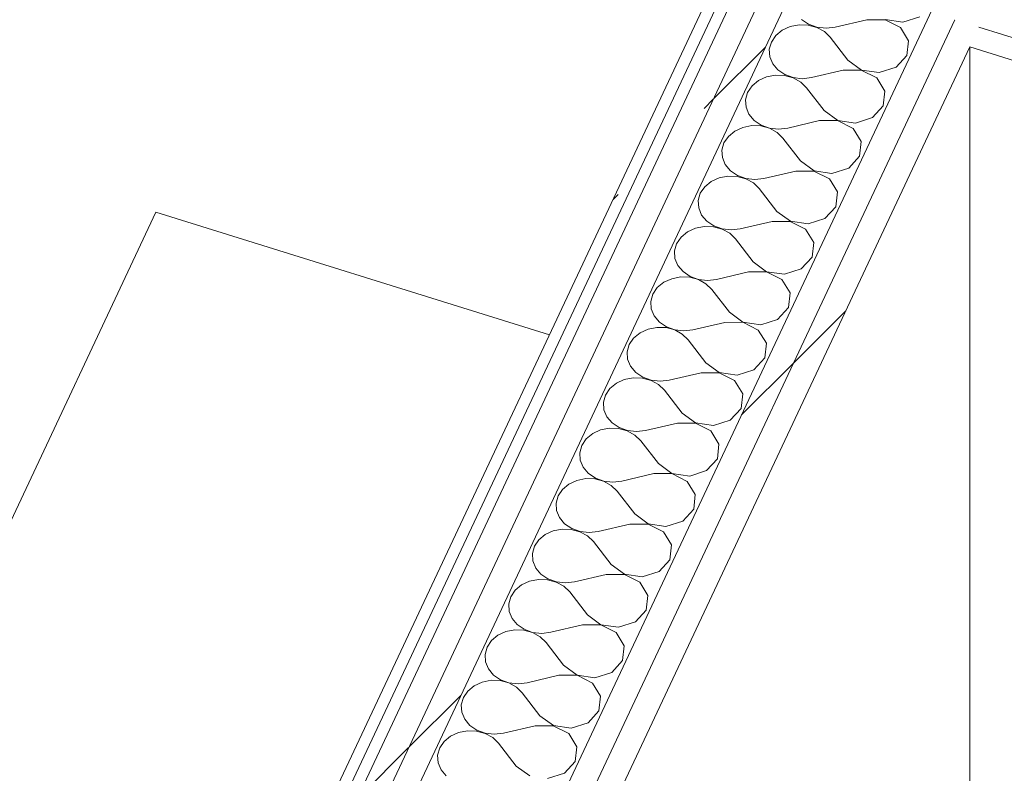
# Model space of a CAD drawing. Header units: millimetres. Extents: x -21126 to 28102, y -1237 to 9397.
# Tile 93 of 226: x -10661 to -10135, y 4976 to 5379. Entities that reach past the tile are written whole.
import ezdxf

# ---------------------------------------------------------------- set-up
doc = ezdxf.new("R2010")
doc.units = ezdxf.units.MM
doc.header["$MEASUREMENT"] = 0
doc.linetypes.add('Wipeout_Contour', pattern=[1000, 0, -1000])
doc.layers.add('Nuevo_08_E_Envans secs', color=7, linetype='Continuous')
doc.layers.add('Nuevo_09_EI_Mobiliari general', color=7, linetype='Continuous')
for name, color, linetype, lineweight in [('Nuevo_08_E_Envans secs_Pluma_Nº__1', 7, 'Continuous', 5), ('Nuevo_08_E_Envans secs_Pluma_Nº__47', 7, 'Continuous', 20), ('Nuevo_09_EI_Mobiliari general_Pluma_Nº__1', 7, 'Continuous', 5)]:
    doc.layers.add(name, color=color, linetype=linetype, lineweight=lineweight)
for name, color, linetype, lineweight, true_color in [('Nuevo_08_E_Envans secs_Pluma_Nº__102', 7, 'Continuous', 5, 0xcccccc), ('Nuevo_08_E_Envans secs_Pluma_Nº__171', 171, 'Continuous', 13, 0xaaaaff), ('Nuevo_08_E_Envans secs_Pluma_Nº__177', 7, 'Continuous', 15, 0xf7e046)]:
    doc.layers.add(name, color=color, linetype=linetype, lineweight=lineweight, true_color=true_color)
pattern_1 = [(45, (0, 0), (-183.848, 183.848), [195, -65]), (45, (7e-14, 183.85), (-183.848, 183.848), [195, -65])]

# ---------------------------------------------------------------- blocks, each defined once
blk = doc.blocks.new('*X44')
at = {"layer": 'Nuevo_08_E_Envans secs_Pluma_Nº__102', "color": 254, "linetype": 'Continuous', "lineweight": 5, "true_color": 0xcccccc}
for p, q in [((-10189.12, 5377.84), (-10180.12, 5380.73)), ((-10249.33, 5375.52), (-10253.58, 5373.56)), ((-10244.58, 5376.45), (-10249.33, 5375.52)), ((-10239.71, 5376.29), (-10244.58, 5376.45)), ((-10243.25, 5379.3), (-10239.49, 5376.76)), ((-10235.07, 5375.05), (-10239.71, 5376.29)), ((-10239.49, 5376.76), (-10235.02, 5375.16)), ((-10231.03, 5372.82), (-10235.07, 5375.05)), ((-10235.02, 5375.16), (-10230.19, 5374.61)), ((-10230.19, 5374.61), (-10225.35, 5375.17)), ((-10208.34, 5379.13), (-10225.35, 5375.17)), ((-10198.68, 5379.13), (-10208.34, 5379.13)), ((-10190.45, 5375), (-10198.68, 5379.13)), ((-10198.63, 5379.24), (-10189.12, 5377.84)), ((-10186.12, 5367.95), (-10190.45, 5375)), ((-10257.02, 5370.74), (-10259.37, 5367.25)), ((-10253.58, 5373.56), (-10257.02, 5370.74)), ((-10227.88, 5369.78), (-10231.03, 5372.82)), ((-10218.47, 5357.56), (-10227.88, 5369.78)), ((-10259.37, 5367.25), (-10260.47, 5363.37)), ((-10186.98, 5360.09), (-10186.12, 5367.95)), ((-10260.47, 5363.37), (-10260.23, 5359.39)), ((-10260.23, 5359.39), (-10258.67, 5355.62)), ((-10192.77, 5353.78), (-10186.98, 5360.09)), ((-10258.67, 5355.62), (-10255.9, 5352.34)), ((-10218.47, 5357.56), (-10211.28, 5352.29)), ((-10201.77, 5350.89), (-10192.77, 5353.78)), ((-10261.98, 5348.57), (-10266.23, 5346.61)), ((-10257.24, 5349.5), (-10261.98, 5348.57)), ((-10252.36, 5349.34), (-10257.24, 5349.5)), ((-10255.9, 5352.34), (-10252.14, 5349.81)), ((-10247.73, 5348.1), (-10252.36, 5349.34)), ((-10252.14, 5349.81), (-10247.67, 5348.21)), ((-10243.68, 5345.87), (-10247.73, 5348.1)), ((-10247.67, 5348.21), (-10242.84, 5347.66)), ((-10242.84, 5347.66), (-10238.01, 5348.22)), ((-10221, 5352.17), (-10238.01, 5348.22)), ((-10211.33, 5352.18), (-10221, 5352.17)), ((-10203.1, 5348.04), (-10211.33, 5352.18)), ((-10211.28, 5352.29), (-10201.77, 5350.89)), ((-10198.77, 5341), (-10203.1, 5348.04)), ((-10269.67, 5343.78), (-10272.03, 5340.3)), ((-10266.23, 5346.61), (-10269.67, 5343.78)), ((-10240.54, 5342.83), (-10243.68, 5345.87)), ((-10231.12, 5330.61), (-10240.54, 5342.83)), ((-10272.03, 5340.3), (-10273.13, 5336.42)), ((-10199.63, 5333.14), (-10198.77, 5341)), ((-10273.13, 5336.42), (-10272.89, 5332.44)), ((-10272.89, 5332.44), (-10271.32, 5328.67)), ((-10205.43, 5326.83), (-10199.63, 5333.14)), ((-10271.32, 5328.67), (-10268.55, 5325.39)), ((-10231.12, 5330.61), (-10223.93, 5325.34)), ((-10269.89, 5322.55), (-10274.63, 5321.62)), ((-10265.01, 5322.39), (-10269.89, 5322.55)), ((-10268.55, 5325.39), (-10264.79, 5322.86)), ((-10260.38, 5321.15), (-10265.01, 5322.39)), ((-10264.79, 5322.86), (-10260.33, 5321.26)), ((-10233.65, 5325.22), (-10250.66, 5321.26)), ((-10223.99, 5325.23), (-10233.65, 5325.22)), ((-10215.76, 5321.09), (-10223.99, 5325.23)), ((-10223.93, 5325.34), (-10214.42, 5323.94)), ((-10214.42, 5323.94), (-10205.43, 5326.83)), ((-10282.32, 5316.83), (-10284.68, 5313.35)), ((-10278.89, 5319.66), (-10282.32, 5316.83)), ((-10274.63, 5321.62), (-10278.89, 5319.66)), ((-10256.33, 5318.92), (-10260.38, 5321.15)), ((-10260.33, 5321.26), (-10255.49, 5320.71)), ((-10253.19, 5315.87), (-10256.33, 5318.92)), ((-10255.49, 5320.71), (-10250.66, 5321.26)), ((-10211.43, 5314.04), (-10215.76, 5321.09)), ((-10284.68, 5313.35), (-10285.78, 5309.47)), ((-10243.77, 5303.66), (-10253.19, 5315.87)), ((-10212.29, 5306.19), (-10211.43, 5314.04)), ((-10285.78, 5309.47), (-10285.54, 5305.49)), ((-10218.08, 5299.88), (-10212.29, 5306.19)), ((-10285.54, 5305.49), (-10283.98, 5301.72)), ((-10283.98, 5301.72), (-10281.21, 5298.44)), ((-10243.77, 5303.66), (-10236.59, 5298.39)), ((-10282.54, 5295.6), (-10287.29, 5294.66)), ((-10277.67, 5295.44), (-10282.54, 5295.6)), ((-10281.21, 5298.44), (-10277.45, 5295.91)), ((-10273.03, 5294.2), (-10277.67, 5295.44)), ((-10277.45, 5295.91), (-10272.98, 5294.3)), ((-10246.3, 5298.27), (-10263.31, 5294.31)), ((-10236.64, 5298.28), (-10246.3, 5298.27)), ((-10228.41, 5294.14), (-10236.64, 5298.28)), ((-10236.59, 5298.39), (-10227.08, 5296.99)), ((-10227.08, 5296.99), (-10218.08, 5299.88)), ((-10291.54, 5292.71), (-10294.98, 5289.88)), ((-10287.29, 5294.66), (-10291.54, 5292.71)), ((-10268.99, 5291.97), (-10273.03, 5294.2)), ((-10272.98, 5294.3), (-10268.15, 5293.76)), ((-10265.84, 5288.92), (-10268.99, 5291.97)), ((-10268.15, 5293.76), (-10263.31, 5294.31)), ((-10224.08, 5287.09), (-10228.41, 5294.14)), ((-10297.33, 5286.4), (-10298.43, 5282.52)), ((-10294.98, 5289.88), (-10297.33, 5286.4)), ((-10256.43, 5276.71), (-10265.84, 5288.92)), ((-10224.94, 5279.24), (-10224.08, 5287.09)), ((-10298.43, 5282.52), (-10298.19, 5278.54)), ((-10298.19, 5278.54), (-10296.63, 5274.77)), ((-10296.63, 5274.77), (-10293.86, 5271.49)), ((-10256.43, 5276.71), (-10249.24, 5271.44)), ((-10230.73, 5272.92), (-10224.94, 5279.24)), ((-10293.86, 5271.49), (-10290.1, 5268.95)), ((-10258.96, 5271.32), (-10275.97, 5267.36)), ((-10249.29, 5271.33), (-10258.96, 5271.32)), ((-10241.06, 5267.19), (-10249.29, 5271.33)), ((-10249.24, 5271.44), (-10239.73, 5270.04)), ((-10239.73, 5270.04), (-10230.73, 5272.92)), ((-10304.19, 5265.76), (-10307.63, 5262.93)), ((-10299.94, 5267.71), (-10304.19, 5265.76)), ((-10295.2, 5268.65), (-10299.94, 5267.71)), ((-10290.32, 5268.49), (-10295.2, 5268.65)), ((-10285.68, 5267.24), (-10290.32, 5268.49)), ((-10290.1, 5268.95), (-10285.63, 5267.35)), ((-10281.64, 5265.02), (-10285.68, 5267.24)), ((-10285.63, 5267.35), (-10280.8, 5266.81)), ((-10278.5, 5261.97), (-10281.64, 5265.02)), ((-10280.8, 5266.81), (-10275.97, 5267.36)), ((-10236.73, 5260.14), (-10241.06, 5267.19)), ((-10309.99, 5259.44), (-10311.09, 5255.57)), ((-10307.63, 5262.93), (-10309.99, 5259.44)), ((-10269.08, 5249.76), (-10278.5, 5261.97)), ((-10237.59, 5252.29), (-10236.73, 5260.14)), ((-10311.09, 5255.57), (-10310.85, 5251.59)), ((-10310.85, 5251.59), (-10309.28, 5247.82)), ((-10269.08, 5249.76), (-10261.89, 5244.49)), ((-10243.39, 5245.97), (-10237.59, 5252.29)), ((-10309.28, 5247.82), (-10306.51, 5244.54)), ((-10306.51, 5244.54), (-10302.75, 5242)), ((-10271.61, 5244.37), (-10288.62, 5240.41)), ((-10261.94, 5244.38), (-10271.61, 5244.37)), ((-10253.72, 5240.24), (-10261.94, 5244.38)), ((-10261.89, 5244.49), (-10252.38, 5243.09)), ((-10252.38, 5243.09), (-10243.39, 5245.97)), ((-10316.85, 5238.81), (-10320.28, 5235.98)), ((-10312.59, 5240.76), (-10316.85, 5238.81)), ((-10307.85, 5241.69), (-10312.59, 5240.76)), ((-10302.97, 5241.53), (-10307.85, 5241.69)), ((-10298.34, 5240.29), (-10302.97, 5241.53)), ((-10302.75, 5242), (-10298.29, 5240.4)), ((-10294.29, 5238.07), (-10298.34, 5240.29)), ((-10298.29, 5240.4), (-10293.45, 5239.86)), ((-10291.15, 5235.02), (-10294.29, 5238.07)), ((-10293.45, 5239.86), (-10288.62, 5240.41)), ((-10249.39, 5233.19), (-10253.72, 5240.24)), ((-10322.64, 5232.49), (-10323.74, 5228.61)), ((-10320.28, 5235.98), (-10322.64, 5232.49)), ((-10281.73, 5222.81), (-10291.15, 5235.02)), ((-10250.25, 5225.34), (-10249.39, 5233.19)), ((-10323.74, 5228.61), (-10323.5, 5224.64)), ((-10323.5, 5224.64), (-10321.93, 5220.87)), ((-10281.73, 5222.81), (-10274.55, 5217.54)), ((-10256.04, 5219.02), (-10250.25, 5225.34)), ((-10321.93, 5220.87), (-10319.17, 5217.59)), ((-10319.17, 5217.59), (-10315.41, 5215.05)), ((-10284.26, 5217.42), (-10301.27, 5213.46)), ((-10274.6, 5217.43), (-10284.26, 5217.42)), ((-10266.37, 5213.29), (-10274.6, 5217.43)), ((-10274.55, 5217.54), (-10265.03, 5216.13)), ((-10265.03, 5216.13), (-10256.04, 5219.02)), ((-10329.5, 5211.86), (-10332.93, 5209.03)), ((-10325.25, 5213.81), (-10329.5, 5211.86)), ((-10320.5, 5214.74), (-10325.25, 5213.81)), ((-10315.63, 5214.58), (-10320.5, 5214.74)), ((-10310.99, 5213.34), (-10315.63, 5214.58)), ((-10315.41, 5215.05), (-10310.94, 5213.45)), ((-10306.95, 5211.11), (-10310.99, 5213.34)), ((-10310.94, 5213.45), (-10306.11, 5212.91)), ((-10306.11, 5212.91), (-10301.27, 5213.46)), ((-10262.04, 5206.24), (-10266.37, 5213.29)), ((-10332.93, 5209.03), (-10335.29, 5205.54)), ((-10303.8, 5208.07), (-10306.95, 5211.11)), ((-10294.39, 5195.86), (-10303.8, 5208.07)), ((-10262.9, 5198.38), (-10262.04, 5206.24)), ((-10335.29, 5205.54), (-10336.39, 5201.66)), ((-10336.39, 5201.66), (-10336.15, 5197.69)), ((-10336.15, 5197.69), (-10334.59, 5193.92)), ((-10294.39, 5195.86), (-10287.2, 5190.59)), ((-10268.69, 5192.07), (-10262.9, 5198.38)), ((-10334.59, 5193.92), (-10331.82, 5190.64)), ((-10331.82, 5190.64), (-10328.06, 5188.1)), ((-10296.92, 5190.47), (-10313.93, 5186.51)), ((-10287.25, 5190.48), (-10296.92, 5190.47)), ((-10279.02, 5186.34), (-10287.25, 5190.48)), ((-10287.2, 5190.59), (-10277.69, 5189.18)), ((-10277.69, 5189.18), (-10268.69, 5192.07)), ((-10337.9, 5186.86), (-10342.15, 5184.91)), ((-10333.16, 5187.79), (-10337.9, 5186.86)), ((-10328.28, 5187.63), (-10333.16, 5187.79)), ((-10323.64, 5186.39), (-10328.28, 5187.63)), ((-10328.06, 5188.1), (-10323.59, 5186.5)), ((-10319.6, 5184.16), (-10323.64, 5186.39)), ((-10323.59, 5186.5), (-10318.76, 5185.95)), ((-10318.76, 5185.95), (-10313.93, 5186.51)), ((-10274.69, 5179.29), (-10279.02, 5186.34)), ((-10345.59, 5182.08), (-10347.95, 5178.59)), ((-10342.15, 5184.91), (-10345.59, 5182.08)), ((-10316.46, 5181.12), (-10319.6, 5184.16)), ((-10307.04, 5168.91), (-10316.46, 5181.12)), ((-10347.95, 5178.59), (-10349.05, 5174.71)), ((-10349.05, 5174.71), (-10348.81, 5170.74)), ((-10275.55, 5171.43), (-10274.69, 5179.29)), ((-10348.81, 5170.74), (-10347.24, 5166.97)), ((-10281.35, 5165.12), (-10275.55, 5171.43)), ((-10347.24, 5166.97), (-10344.47, 5163.69)), ((-10307.04, 5168.91), (-10299.85, 5163.63)), ((-10290.34, 5162.23), (-10281.35, 5165.12)), ((-10350.55, 5159.91), (-10354.81, 5157.95)), ((-10345.81, 5160.84), (-10350.55, 5159.91)), ((-10340.93, 5160.68), (-10345.81, 5160.84)), ((-10344.47, 5163.69), (-10340.71, 5161.15)), ((-10336.3, 5159.44), (-10340.93, 5160.68)), ((-10340.71, 5161.15), (-10336.25, 5159.55)), ((-10332.25, 5157.21), (-10336.3, 5159.44)), ((-10336.25, 5159.55), (-10331.41, 5159)), ((-10331.41, 5159), (-10326.58, 5159.56)), ((-10309.57, 5163.52), (-10326.58, 5159.56)), ((-10299.9, 5163.53), (-10309.57, 5163.52)), ((-10291.68, 5159.39), (-10299.9, 5163.53)), ((-10299.85, 5163.63), (-10290.34, 5162.23)), ((-10287.35, 5152.34), (-10291.68, 5159.39)), ((-10358.24, 5155.13), (-10360.6, 5151.64)), ((-10354.81, 5157.95), (-10358.24, 5155.13)), ((-10329.11, 5154.17), (-10332.25, 5157.21)), ((-10319.69, 5141.96), (-10329.11, 5154.17)), ((-10360.6, 5151.64), (-10361.7, 5147.76)), ((-10288.21, 5144.48), (-10287.35, 5152.34)), ((-10361.7, 5147.76), (-10361.46, 5143.79)), ((-10361.46, 5143.79), (-10359.89, 5140.01)), ((-10294, 5138.17), (-10288.21, 5144.48)), ((-10359.89, 5140.01), (-10357.13, 5136.74)), ((-10319.69, 5141.96), (-10312.51, 5136.68)), ((-10302.99, 5135.28), (-10294, 5138.17)), ((-10363.21, 5132.96), (-10367.46, 5131)), ((-10358.46, 5133.89), (-10363.21, 5132.96)), ((-10353.59, 5133.73), (-10358.46, 5133.89)), ((-10357.13, 5136.74), (-10353.37, 5134.2)), ((-10348.95, 5132.49), (-10353.59, 5133.73)), ((-10353.37, 5134.2), (-10348.9, 5132.6)), ((-10344.91, 5130.26), (-10348.95, 5132.49)), ((-10348.9, 5132.6), (-10344.07, 5132.05)), ((-10344.07, 5132.05), (-10339.23, 5132.61)), ((-10322.22, 5136.57), (-10339.23, 5132.61)), ((-10312.56, 5136.57), (-10322.22, 5136.57)), ((-10304.33, 5132.44), (-10312.56, 5136.57)), ((-10312.51, 5136.68), (-10302.99, 5135.28)), ((-10300, 5125.39), (-10304.33, 5132.44)), ((-10370.89, 5128.17), (-10373.25, 5124.69)), ((-10367.46, 5131), (-10370.89, 5128.17)), ((-10341.76, 5127.22), (-10344.91, 5130.26)), ((-10332.35, 5115), (-10341.76, 5127.22)), ((-10373.25, 5124.69), (-10374.35, 5120.81)), ((-10300.86, 5117.53), (-10300, 5125.39)), ((-10374.35, 5120.81), (-10374.11, 5116.83)), ((-10374.11, 5116.83), (-10372.55, 5113.06)), ((-10306.65, 5111.22), (-10300.86, 5117.53)), ((-10372.55, 5113.06), (-10369.78, 5109.78)), ((-10332.35, 5115), (-10325.16, 5109.73)), ((-10371.12, 5106.94), (-10375.86, 5106.01)), ((-10366.24, 5106.78), (-10371.12, 5106.94)), ((-10369.78, 5109.78), (-10366.02, 5107.25)), ((-10361.6, 5105.54), (-10366.24, 5106.78)), ((-10366.02, 5107.25), (-10361.55, 5105.65)), ((-10334.88, 5109.61), (-10351.89, 5105.66)), ((-10325.21, 5109.62), (-10334.88, 5109.61)), ((-10316.98, 5105.48), (-10325.21, 5109.62)), ((-10325.16, 5109.73), (-10315.65, 5108.33)), ((-10315.65, 5108.33), (-10306.65, 5111.22)), ((-10383.55, 5101.22), (-10385.91, 5097.74)), ((-10380.11, 5104.05), (-10383.55, 5101.22)), ((-10375.86, 5106.01), (-10380.11, 5104.05)), ((-10357.56, 5103.31), (-10361.6, 5105.54)), ((-10361.55, 5105.65), (-10356.72, 5105.1)), ((-10354.42, 5100.27), (-10357.56, 5103.31)), ((-10356.72, 5105.1), (-10351.89, 5105.66)), ((-10312.65, 5098.44), (-10316.98, 5105.48)), ((-10385.91, 5097.74), (-10387.01, 5093.86)), ((-10345, 5088.05), (-10354.42, 5100.27)), ((-10313.51, 5090.58), (-10312.65, 5098.44)), ((-10387.01, 5093.86), (-10386.77, 5089.88)), ((-10319.31, 5084.27), (-10313.51, 5090.58)), ((-10386.77, 5089.88), (-10385.2, 5086.11)), ((-10385.2, 5086.11), (-10382.43, 5082.83)), ((-10345, 5088.05), (-10337.81, 5082.78)), ((-10383.77, 5079.99), (-10388.51, 5079.06)), ((-10378.89, 5079.83), (-10383.77, 5079.99)), ((-10382.43, 5082.83), (-10378.67, 5080.3)), ((-10374.26, 5078.59), (-10378.89, 5079.83)), ((-10378.67, 5080.3), (-10374.21, 5078.7)), ((-10347.53, 5082.66), (-10364.54, 5078.7)), ((-10337.86, 5082.67), (-10347.53, 5082.66)), ((-10329.64, 5078.53), (-10337.86, 5082.67)), ((-10337.81, 5082.78), (-10328.3, 5081.38)), ((-10328.3, 5081.38), (-10319.31, 5084.27)), ((-10392.77, 5077.1), (-10396.2, 5074.27)), ((-10388.51, 5079.06), (-10392.77, 5077.1)), ((-10370.21, 5076.36), (-10374.26, 5078.59)), ((-10374.21, 5078.7), (-10369.37, 5078.15)), ((-10367.07, 5073.31), (-10370.21, 5076.36)), ((-10369.37, 5078.15), (-10364.54, 5078.7)), ((-10325.31, 5071.48), (-10329.64, 5078.53)), ((-10398.56, 5070.79), (-10399.66, 5066.91)), ((-10396.2, 5074.27), (-10398.56, 5070.79)), ((-10357.65, 5061.1), (-10367.07, 5073.31)), ((-10326.17, 5063.63), (-10325.31, 5071.48)), ((-10399.66, 5066.91), (-10399.42, 5062.93)), ((-10399.42, 5062.93), (-10397.85, 5059.16)), ((-10397.85, 5059.16), (-10395.09, 5055.88)), ((-10357.65, 5061.1), (-10350.47, 5055.83)), ((-10331.96, 5057.32), (-10326.17, 5063.63)), ((-10395.09, 5055.88), (-10391.33, 5053.35)), ((-10360.18, 5055.71), (-10377.19, 5051.75)), ((-10350.52, 5055.72), (-10360.18, 5055.71)), ((-10342.29, 5051.58), (-10350.52, 5055.72)), ((-10350.47, 5055.83), (-10340.95, 5054.43)), ((-10340.95, 5054.43), (-10331.96, 5057.32)), ((-10405.42, 5050.15), (-10408.85, 5047.32)), ((-10401.17, 5052.1), (-10405.42, 5050.15)), ((-10396.42, 5053.04), (-10401.17, 5052.1)), ((-10391.55, 5052.88), (-10396.42, 5053.04)), ((-10386.91, 5051.64), (-10391.55, 5052.88)), ((-10391.33, 5053.35), (-10386.86, 5051.74)), ((-10382.87, 5049.41), (-10386.91, 5051.64)), ((-10386.86, 5051.74), (-10382.03, 5051.2)), ((-10379.72, 5046.36), (-10382.87, 5049.41)), ((-10382.03, 5051.2), (-10377.19, 5051.75)), ((-10337.96, 5044.53), (-10342.29, 5051.58)), ((-10411.21, 5043.84), (-10412.31, 5039.96)), ((-10408.85, 5047.32), (-10411.21, 5043.84)), ((-10370.31, 5034.15), (-10379.72, 5046.36)), ((-10338.82, 5036.68), (-10337.96, 5044.53)), ((-10412.31, 5039.96), (-10412.07, 5035.98)), ((-10412.07, 5035.98), (-10410.51, 5032.21)), ((-10370.31, 5034.15), (-10363.12, 5028.88)), ((-10344.61, 5030.36), (-10338.82, 5036.68)), ((-10410.51, 5032.21), (-10407.74, 5028.93)), ((-10407.74, 5028.93), (-10403.98, 5026.39)), ((-10372.84, 5028.76), (-10389.85, 5024.8)), ((-10363.17, 5028.77), (-10372.84, 5028.76)), ((-10354.94, 5024.63), (-10363.17, 5028.77)), ((-10363.12, 5028.88), (-10353.61, 5027.48)), ((-10353.61, 5027.48), (-10344.61, 5030.36)), ((-10418.07, 5023.2), (-10421.51, 5020.37)), ((-10413.82, 5025.15), (-10418.07, 5023.2)), ((-10409.08, 5026.09), (-10413.82, 5025.15)), ((-10404.2, 5025.93), (-10409.08, 5026.09)), ((-10399.56, 5024.68), (-10404.2, 5025.93)), ((-10403.98, 5026.39), (-10399.51, 5024.79)), ((-10395.52, 5022.46), (-10399.56, 5024.68)), ((-10399.51, 5024.79), (-10394.68, 5024.25)), ((-10392.38, 5019.41), (-10395.52, 5022.46)), ((-10394.68, 5024.25), (-10389.85, 5024.8)), ((-10350.61, 5017.58), (-10354.94, 5024.63)), ((-10423.87, 5016.88), (-10424.97, 5013.01)), ((-10421.51, 5020.37), (-10423.87, 5016.88)), ((-10382.96, 5007.2), (-10392.38, 5019.41)), ((-10351.47, 5009.73), (-10350.61, 5017.58)), ((-10424.97, 5013.01), (-10424.72, 5009.03)), ((-10424.72, 5009.03), (-10423.16, 5005.26)), ((-10382.96, 5007.2), (-10375.77, 5001.93)), ((-10357.27, 5003.41), (-10351.47, 5009.73)), ((-10423.16, 5005.26), (-10420.39, 5001.98)), ((-10420.39, 5001.98), (-10416.63, 4999.44)), ((-10385.49, 5001.81), (-10402.5, 4997.85)), ((-10375.82, 5001.82), (-10385.49, 5001.81)), ((-10367.6, 4997.68), (-10375.82, 5001.82)), ((-10375.77, 5001.93), (-10366.26, 5000.53)), ((-10366.26, 5000.53), (-10357.27, 5003.41)), ((-10430.73, 4996.25), (-10434.16, 4993.42)), ((-10426.47, 4998.2), (-10430.73, 4996.25)), ((-10421.73, 4999.13), (-10426.47, 4998.2)), ((-10416.85, 4998.97), (-10421.73, 4999.13)), ((-10412.22, 4997.73), (-10416.85, 4998.97)), ((-10416.63, 4999.44), (-10412.17, 4997.84)), ((-10408.17, 4995.51), (-10412.22, 4997.73)), ((-10412.17, 4997.84), (-10407.33, 4997.3)), ((-10407.33, 4997.3), (-10402.5, 4997.85)), ((-10363.27, 4990.63), (-10367.6, 4997.68)), ((-10434.16, 4993.42), (-10436.52, 4989.93)), ((-10405.03, 4992.46), (-10408.17, 4995.51)), ((-10395.61, 4980.25), (-10405.03, 4992.46)), ((-10364.13, 4982.78), (-10363.27, 4990.63)), ((-10436.52, 4989.93), (-10437.62, 4986.05)), ((-10437.62, 4986.05), (-10437.38, 4982.08)), ((-10437.38, 4982.08), (-10435.81, 4978.31)), ((-10395.61, 4980.25), (-10388.43, 4974.98)), ((-10369.92, 4976.46), (-10364.13, 4982.78)), ((-10435.81, 4978.31), (-10433.05, 4975.03)), ((-10378.91, 4973.57), (-10369.92, 4976.46))]:
    blk.add_line(p, q, dxfattribs=at)
blk = doc.blocks.new('Elem Sección_40_1')
at = {"layer": 'Nuevo_08_E_Envans secs', "lineweight": 0}
blk.add_blockref('*X44', (0, 0), dxfattribs=at)
at = {"color": 254, "linetype": 'Wipeout_Contour', "lineweight": 0, "ltscale": 46751.067579}
blk.add_wipeout([(-10288.49, 5401.23), (-11311.83, 3221.56), (-11305.88, 3219.7), (-10282.55, 5399.37)], dxfattribs=at).dxf.layer = 'Nuevo_08_E_Envans secs'
at = {"layer": 'Nuevo_08_E_Envans secs_Pluma_Nº__171', "linetype": 'Continuous', "lineweight": 13, "true_color": 0xaaaaff}
h = blk.add_hatch(dxfattribs=at)
h.set_pattern_fill('Panellat_HPL_0001', color=161, style=0, pattern_type=2)
h.set_pattern_definition(pattern_1)
h.paths.add_polyline_path([(-10288.49, 5401.23), (-11311.83, 3221.56), (-11305.88, 3219.7), (-10282.55, 5399.37)])
at = {"color": 254, "linetype": 'Wipeout_Contour', "lineweight": 0, "ltscale": 46242.00956}
blk.add_wipeout([(-10161.37, 5379.14), (-11194.57, 3178.45), (-11181.69, 3174.43), (-10148.49, 5375.12)], dxfattribs=at).dxf.layer = 'Nuevo_08_E_Envans secs'
at = {"layer": 'Nuevo_08_E_Envans secs_Pluma_Nº__177', "linetype": 'Continuous', "lineweight": 15, "true_color": 0xf7e046}
h = blk.add_hatch(dxfattribs=at)
h.set_pattern_fill('Panellat_HPL_0001', color=53, style=0, pattern_type=2)
h.set_pattern_definition(pattern_1)
h.paths.add_polyline_path([(-10161.37, 5379.14), (-11194.57, 3178.45), (-11181.69, 3174.43), (-10148.49, 5375.12)])
at = {"color": 254, "linetype": 'Wipeout_Contour', "lineweight": 0, "ltscale": 69434.869517}
blk.add_wipeout([(-11212.39, 3171.96), (-11199.51, 3167.94), (-11194.57, 3178.45), (-10161.37, 5379.14), (-10156.44, 5389.65), (-10169.32, 5393.67)], dxfattribs=at).dxf.layer = 'Nuevo_08_E_Envans secs'
at = {"layer": 'Nuevo_08_E_Envans secs_Pluma_Nº__177', "linetype": 'Continuous', "lineweight": 15, "true_color": 0xf7e046}
h = blk.add_hatch(dxfattribs=at)
h.set_pattern_fill('Panellat_HPL_0001', color=53, style=0, pattern_type=2)
h.set_pattern_definition(pattern_1)
h.paths.add_polyline_path([(-11212.39, 3171.96), (-11199.51, 3167.94), (-11194.57, 3178.45), (-10161.37, 5379.14), (-10156.44, 5389.65), (-10169.32, 5393.67)])
at = {"color": 254, "linetype": 'Wipeout_Contour', "lineweight": 0, "ltscale": 58237.809927}
blk.add_wipeout([(-10256.51, 5408.85), (-11294.26, 3198.46), (-11281.38, 3194.44), (-10238.69, 5415.34), (-10251.57, 5419.36)], dxfattribs=at).dxf.layer = 'Nuevo_08_E_Envans secs'
at = {"layer": 'Nuevo_08_E_Envans secs_Pluma_Nº__177', "linetype": 'Continuous', "lineweight": 15, "true_color": 0xf7e046}
h = blk.add_hatch(dxfattribs=at)
h.set_pattern_fill('Panellat_HPL_0001', color=53, style=0, pattern_type=2)
h.set_pattern_definition(pattern_1)
h.paths.add_polyline_path([(-10256.51, 5408.85), (-11294.26, 3198.46), (-11281.38, 3194.44), (-10238.69, 5415.34), (-10251.57, 5419.36)])
at = {"color": 254, "linetype": 'Wipeout_Contour', "lineweight": 0, "ltscale": 46694.262587}
blk.add_wipeout([(-11307.15, 3202.48), (-11294.26, 3198.46), (-10256.51, 5408.85), (-10269.39, 5412.87)], dxfattribs=at).dxf.layer = 'Nuevo_08_E_Envans secs'
at = {"layer": 'Nuevo_08_E_Envans secs_Pluma_Nº__177', "linetype": 'Continuous', "lineweight": 15, "true_color": 0xf7e046}
h = blk.add_hatch(dxfattribs=at)
h.set_pattern_fill('Panellat_HPL_0001', color=53, style=0, pattern_type=2)
h.set_pattern_definition(pattern_1)
h.paths.add_polyline_path([(-11307.15, 3202.48), (-11294.26, 3198.46), (-10256.51, 5408.85), (-10269.39, 5412.87)])
at = {"layer": 'Nuevo_08_E_Envans secs_Pluma_Nº__1', "color": 7, "linetype": 'Continuous', "lineweight": 5}
for p, q in [((-10238.69, 5415.34), (-11281.38, 3194.44)), ((-10256.51, 5408.85), (-11294.26, 3198.46)), ((-10274.32, 5402.36), (-11302.21, 3212.99)), ((-10290.77, 5396.37), (-11309.55, 3226.41)), ((-10282.55, 5399.37), (-11305.88, 3219.7)), ((-10169.32, 5393.67), (-11212.39, 3171.96)), ((-10161.37, 5379.14), (-11194.57, 3178.45)), ((-10153.42, 5364.6), (-11176.76, 3184.94))]:
    blk.add_line(p, q, dxfattribs=at)
blk = doc.blocks.new('Elem Sección_72_1')
at = {"color": 254, "linetype": 'Wipeout_Contour', "lineweight": 0, "ltscale": 44062.019422}
blk.add_wipeout([(-9051.25, 5144.62), (-10229.4, 5512.56), (-10231.68, 5507.71), (-9053.53, 5139.77)], dxfattribs=at).dxf.layer = 'Nuevo_08_E_Envans secs'
at = {"color": 254, "linetype": 'Wipeout_Contour', "lineweight": 0, "ltscale": 43773.416419}
blk.add_wipeout([(-10153.42, 5364.6), (-9102.12, 5036.28), (-9097.19, 5046.79), (-10148.49, 5375.12)], dxfattribs=at).dxf.layer = 'Nuevo_08_E_Envans secs'
at = {"layer": 'Nuevo_08_E_Envans secs_Pluma_Nº__177', "linetype": 'Continuous', "lineweight": 15, "true_color": 0xf7e046}
h = blk.add_hatch(dxfattribs=at)
h.set_pattern_fill('Panellat_HPL_0001', color=53, style=0, pattern_type=2)
h.set_pattern_definition(pattern_1)
h.paths.add_polyline_path([(-10153.42, 5364.6), (-9102.12, 5036.28), (-9097.19, 5046.79), (-10148.49, 5375.12)])
at = {"color": 254, "linetype": 'Wipeout_Contour', "lineweight": 0, "ltscale": 55286.480115}
blk.add_wipeout([(-10161.37, 5379.14), (-10148.49, 5375.12), (-9097.19, 5046.79), (-9092.25, 5057.3), (-10156.44, 5389.65)], dxfattribs=at).dxf.layer = 'Nuevo_08_E_Envans secs'
at = {"layer": 'Nuevo_08_E_Envans secs_Pluma_Nº__177', "linetype": 'Continuous', "lineweight": 15, "true_color": 0xf7e046}
h = blk.add_hatch(dxfattribs=at)
h.set_pattern_fill('Panellat_HPL_0001', color=53, style=0, pattern_type=2)
h.set_pattern_definition(pattern_1)
h.paths.add_polyline_path([(-10161.37, 5379.14), (-10148.49, 5375.12), (-9097.19, 5046.79), (-9092.25, 5057.3), (-10156.44, 5389.65)])
at = {"color": 254, "linetype": 'Wipeout_Contour', "lineweight": 0, "ltscale": 55504.312154}
blk.add_wipeout([(-10207.18, 5482.45), (-10212.12, 5471.94), (-10142.75, 5450.27), (-9065.68, 5113.9), (-9060.74, 5124.41)], dxfattribs=at).dxf.layer = 'Nuevo_08_E_Envans secs'
at = {"color": 254, "linetype": 'Wipeout_Contour', "lineweight": 0, "ltscale": 55605.797156}
blk.add_wipeout([(-9060.74, 5124.41), (-9055.81, 5134.92), (-10215.13, 5496.98), (-10220.07, 5486.47), (-10207.18, 5482.45)], dxfattribs=at).dxf.layer = 'Nuevo_08_E_Envans secs'
at = {"layer": 'Nuevo_08_E_Envans secs_Pluma_Nº__1', "color": 7, "linetype": 'Continuous', "lineweight": 5}
for p, q in [((-10148.49, 5375.12), (-9097.19, 5046.79)), ((-10153.42, 5364.6), (-9102.12, 5036.28))]:
    blk.add_line(p, q, dxfattribs=at)
at = {"layer": 'Nuevo_08_E_Envans secs_Pluma_Nº__47', "color": 7, "linetype": 'Continuous', "lineweight": 20}
blk.add_line((-10153.42, 5364.6), (-10153.42, 4624.45), dxfattribs=at)
blk = doc.blocks.new('Elem Sección_107_1')
at = {"layer": 'Nuevo_09_EI_Mobiliari general_Pluma_Nº__1', "color": 7, "linetype": 'Continuous', "lineweight": 5}
for p, q in [((-10588.07, 5276.37), (-11492.97, 3348.97)), ((-10377.92, 5210.74), (-10588.07, 5276.37))]:
    blk.add_line(p, q, dxfattribs=at)

msp = doc.modelspace()

# ---------------------------------------------------------------- block references
at = {"layer": 'Nuevo_08_E_Envans secs', "lineweight": 0}
msp.add_blockref('Elem Sección_40_1', (0, 0), dxfattribs=at)

# ---------------------------------------------------------------- next in the draw order: block references
msp.add_blockref('Elem Sección_72_1', (0, 0), dxfattribs=at)
at = {"layer": 'Nuevo_09_EI_Mobiliari general', "lineweight": 0}
msp.add_blockref('Elem Sección_107_1', (0, 0), dxfattribs=at)

doc.saveas('drawing.dxf')
